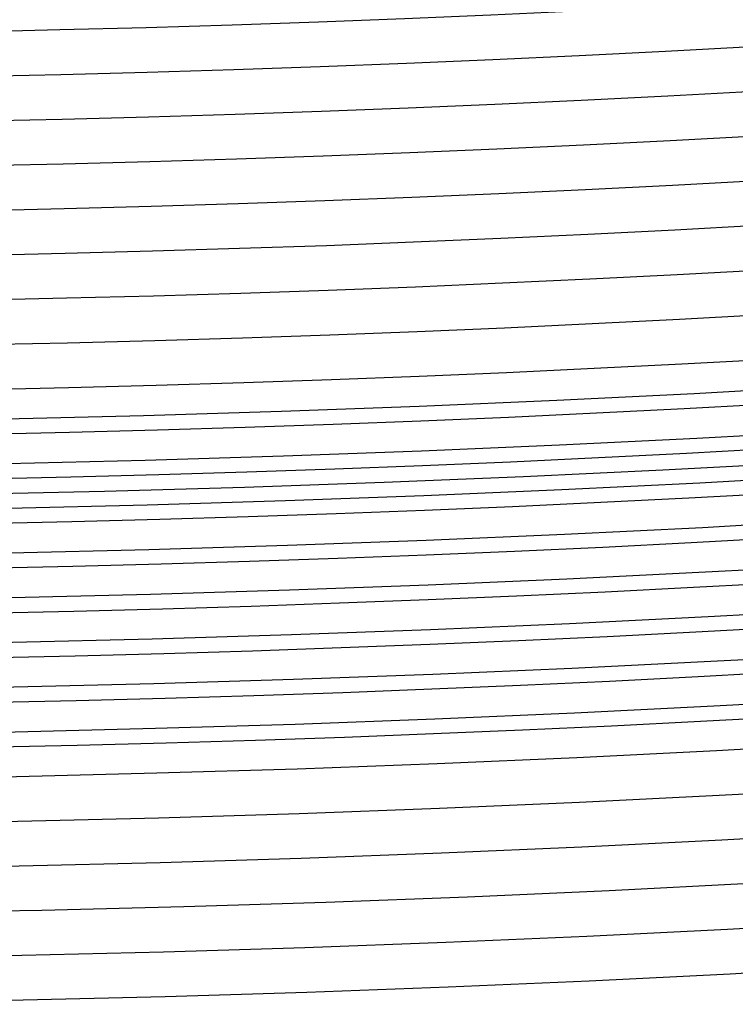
# Model space of a CAD drawing. Header units: millimetres. Extents: x -232 to 232, y -232 to 232.
# Tile 29 of 75: x 4 to 10, y -186.74 to -178.49. Entities that reach past the tile are written whole.
import ezdxf

# ---------------------------------------------------------------- set-up
doc = ezdxf.new("R2010")
doc.units = ezdxf.units.MM
doc.layers.add('HIDDEN', color=7, linetype='Continuous')
doc.layers.add('THICK', color=7, linetype='Continuous')

msp = doc.modelspace()

# ---------------------------------------------------------------- linework, layer by layer
at = {"layer": 'HIDDEN'}
for radius, start, end in [(182.5, 180.00002, 0), (181.875, 270.490814, 359.509204), (182.25, 270.492075, 359.507944), (182.625, 270.493335, 359.506683), (183, 270.494539, 359.50548), (183.375, 270.495685, 359.504277), (183.75, 270.49683, 359.503131), (184.125, 270.497976, 359.502042), (184.5, 270.499065, 359.500954), (184.875, 270.500096, 359.499865), (185.25, 270.501128, 359.498834), (185.625, 270.502159, 359.49786), (186.375, 270.50405, 359.495912), (186.75, 270.504966, 359.494995), (187.125, 270.505883, 359.494136), (187.5, 270.506743, 359.493276), (187.875, 270.507602, 359.492417), (188.25, 270.508404, 359.491615), (188.625, 270.509206, 359.490812)]:
    msp.add_arc((0, 0), radius, start, end, dxfattribs=at)
at = {"layer": 'THICK'}
for radius, start, end in [(184.625, 179.99998, 0), (184.25, 179.99998, 0), (183.875, 179.99998, 0), (183.5, 179.99998, 0), (183.125, 179.99998, 0), (182.75, 179.99998, 0), (182.375, 179.99998, 0), (182, 179.99998, 0), (181.625, 179.99998, 0), (181.25, 179.99998, 0), (180.875, 179.99998, 0), (180.5, 179.99998, 0), (180.125, 179.99998, 0), (179.75, 179.99998, 0), (179.375, 179.99998, 0), (179, 179.99998, 0), (178.625, 179.99998, 0), (186, 270.184053, 359.815909), (190, 270.603114, 359.396847)]:
    msp.add_arc((0, 0), radius, start, end, dxfattribs=at)

doc.saveas('drawing.dxf')
